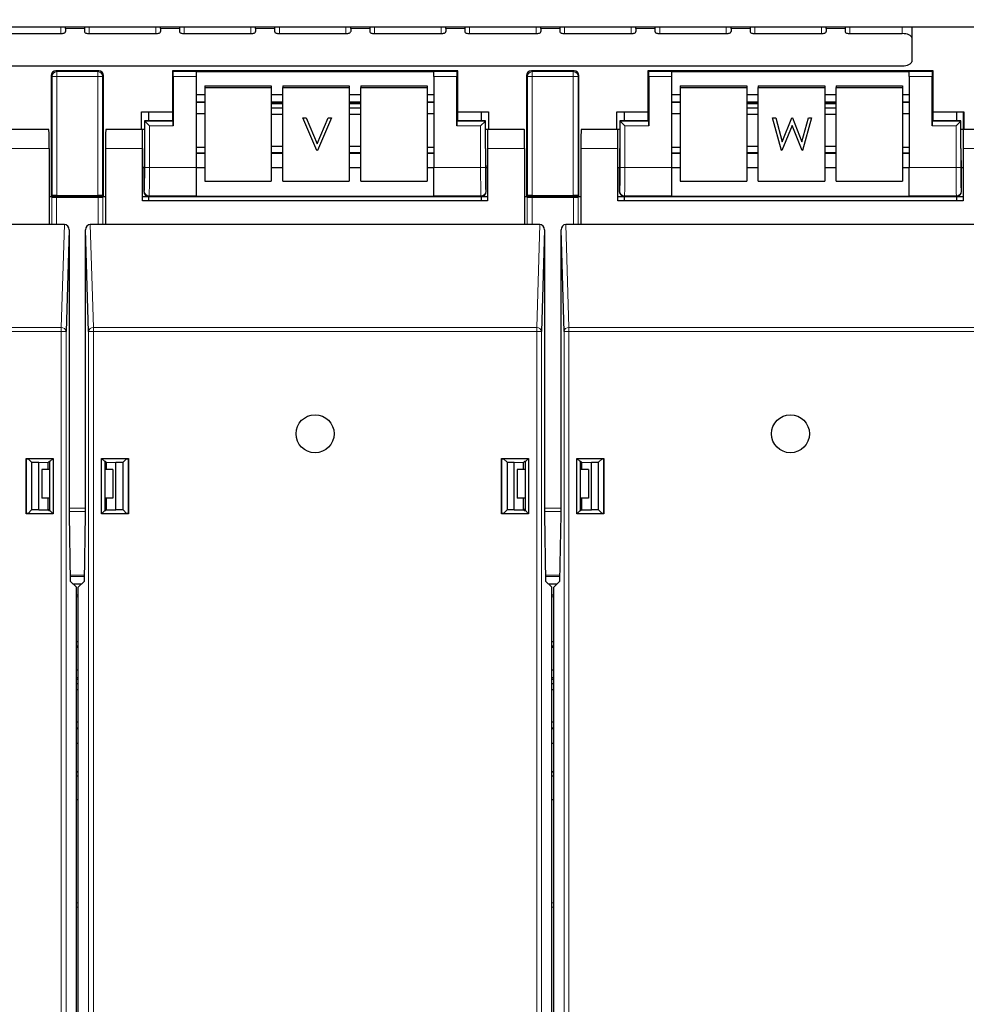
# Model space of a CAD drawing. Header units: millimetres. Extents: x 5 to 418, y 2 to 292.
# Tile 8 of 70: x 106 to 122, y 111 to 128. Entities that reach past the tile are written whole.
import ezdxf

# ---------------------------------------------------------------- set-up
doc = ezdxf.new("R2010")
doc.units = ezdxf.units.MM
doc.layers.add('SLD-0', color=7, linetype='Continuous')
doc.styles.add('SLDTEXTSTYLE1', font='TXT', dxfattribs={"width": 0.605})
doc.dimstyles.new('SLDDIMSTYLE1', dxfattribs={"dimtxt": 3.5, "dimasz": 3.302, "dimexe": 0, "dimexo": 0.0625, "dimgap": 0.875, "dimtad": 1, "dimdec": 1, "dimlfac": 6, "dimrnd": 1e-09, "dimzin": 12, "dimdsep": 46, "dimtxsty": 'SLDTEXTSTYLE1', "dimsah": 1, "dimcen": 0.09, "dimadec": 0, "dimazin": 3, "dimtfac": 1, "dimtofl": 0, "dimtmove": 0, "dimatfit": 3, "dimfxl": 1, "dimfrac": 2, "dimtolj": 1, "dimtzin": 12, "dimarcsym": 0})

# ---------------------------------------------------------------- blocks, each defined once
blk = doc.blocks.new('_D_1')
at = {"layer": 'SLD-0', "color": 7}
for p, q in [((130.495, 247.673), (149.439, 247.673)), ((148.439, 93.785), (148.439, 247.673)), ((116.637, 93.785), (149.439, 93.785))]:
    blk.add_line(p, q, dxfattribs=at)
for centre, start, end in [((145.753, 171.373), 63.4349, 116.5651), ((145.753, 170.085), 243.4349, 296.5651)]:
    blk.add_arc(centre, 6.006, start, end, dxfattribs=at)
for points in [[(148.439, 247.673), (147.931, 244.371), (148.947, 244.371)], [(148.439, 93.785), (148.947, 97.087), (147.931, 97.087)]]:
    blk.add_solid(points, dxfattribs=at)
at = {"layer": 'SLD-0', "color": 7, "insert": (143.927, 164.713), "char_height": 3.5, "attachment_point": 1, "rotation": 90, "style": 'SLDTEXTSTYLE1'}
blk.add_mtext('923,3', dxfattribs=at)

msp = doc.modelspace()

# ---------------------------------------------------------------- linework, layer by layer
at = {"color": 7, "linetype": 'Continuous', "lineweight": 25}
for p, q in [((71.2471, 128.1642), (125.0805, 128.1642)), ((105.0805, 128.0454), (106.2471, 128.0454)), ((106.3305, 128.133), (106.3305, 128.1642)), ((106.3305, 128.133), (106.3305, 128.0807)), ((106.6638, 128.1642), (106.6638, 128.133)), ((106.6638, 128.133), (106.6638, 128.0807)), ((106.7471, 128.0454), (107.9138, 128.0454)), ((107.9971, 128.133), (107.9971, 128.1642)), ((107.9971, 128.133), (107.9971, 128.0807)), ((108.3305, 128.1642), (108.3305, 128.133)), ((108.3305, 128.133), (108.3305, 128.0807)), ((108.4138, 128.0454), (109.5805, 128.0454)), ((109.6638, 128.133), (109.6638, 128.1642)), ((109.6638, 128.133), (109.6638, 128.0807)), ((109.9971, 128.1642), (109.9971, 128.133)), ((109.9971, 128.133), (109.9971, 128.0807)), ((110.0805, 128.0454), (111.2471, 128.0454)), ((111.3305, 128.133), (111.3305, 128.1642)), ((111.3305, 128.133), (111.3305, 128.0807)), ((111.6638, 128.1642), (111.6638, 128.133)), ((111.6638, 128.133), (111.6638, 128.0807)), ((111.7471, 128.0454), (112.9138, 128.0454)), ((112.9971, 128.133), (112.9971, 128.1642)), ((112.9971, 128.133), (112.9971, 128.0807)), ((113.3305, 128.1642), (113.3305, 128.133)), ((113.3305, 128.133), (113.3305, 128.0807)), ((113.4138, 128.0454), (114.5805, 128.0454)), ((114.6638, 128.133), (114.6638, 128.1642)), ((114.6638, 128.133), (114.6638, 128.0807)), ((114.9971, 128.1642), (114.9971, 128.133)), ((114.9971, 128.133), (114.9971, 128.0807)), ((115.0805, 128.0454), (116.2471, 128.0454)), ((116.3305, 128.133), (116.3305, 128.1642)), ((116.3305, 128.133), (116.3305, 128.0807)), ((116.6638, 128.1642), (116.6638, 128.133)), ((116.6638, 128.133), (116.6638, 128.0807)), ((116.7471, 128.0454), (117.9138, 128.0454)), ((117.9971, 128.133), (117.9971, 128.1642)), ((117.9971, 128.133), (117.9971, 128.0807)), ((118.3305, 128.1642), (118.3305, 128.133)), ((118.3305, 128.133), (118.3305, 128.0807)), ((118.4138, 128.0454), (119.5805, 128.0454)), ((119.6638, 128.133), (119.6638, 128.1642)), ((119.6638, 128.133), (119.6638, 128.0807)), ((119.9971, 128.1642), (119.9971, 128.133)), ((119.9971, 128.133), (119.9971, 128.0807)), ((120.0805, 128.0454), (120.9971, 128.0454)), ((121.1638, 128.1642), (121.1638, 127.975)), ((121.1638, 127.975), (121.1638, 127.5524)), ((75.3305, 127.4819), (120.9971, 127.4819)), ((106.9138, 127.3931), (106.1638, 127.3931)), ((108.2055, 127.3931), (108.2055, 126.6771)), ((108.22, 127.3786), (108.2055, 127.3931)), ((113.2055, 127.3931), (108.2055, 127.3931)), ((108.6221, 127.38), (112.7888, 127.38)), ((108.6221, 127.38), (108.6221, 127.3786)), ((108.6221, 127.3786), (108.6221, 127.2952)), ((112.7888, 127.38), (112.7888, 127.3786)), ((112.7888, 127.2952), (112.7888, 127.3786)), ((113.1909, 127.3786), (113.2055, 127.3931)), ((113.2055, 126.6771), (113.2055, 127.3931)), ((115.2471, 127.3931), (114.4971, 127.3931)), ((116.5388, 127.3931), (116.5388, 126.6771)), ((116.5534, 127.3786), (116.5388, 127.3931)), ((121.5388, 127.3931), (116.5388, 127.3931)), ((116.9555, 127.38), (121.1221, 127.38)), ((116.9555, 127.38), (116.9555, 127.3786)), ((116.9555, 127.3786), (116.9555, 127.2952)), ((121.1221, 127.38), (121.1221, 127.3786)), ((121.1221, 127.2952), (121.1221, 127.3786)), ((121.5242, 127.3786), (121.5388, 127.3931)), ((121.5388, 126.6771), (121.5388, 127.3931)), ((106.0805, 127.3098), (106.0805, 125.1931)), ((106.9971, 125.1931), (106.9971, 127.3098)), ((108.2215, 127.2952), (108.2215, 126.4286)), ((108.6221, 127.2952), (108.6221, 125.7005)), ((112.7888, 127.2952), (112.7888, 125.7005)), ((113.1895, 126.4286), (113.1895, 127.2952)), ((114.4138, 127.3098), (114.4138, 125.1931)), ((115.3305, 125.1931), (115.3305, 127.3098)), ((116.5548, 127.2952), (116.5548, 126.4286)), ((116.9555, 127.2952), (116.9555, 125.7005)), ((121.1221, 127.2952), (121.1221, 125.7005)), ((121.5228, 126.4286), (121.5228, 127.2952)), ((108.6221, 126.98), (108.7721, 126.98)), ((108.7721, 127.1282), (108.7721, 127.0993)), ((108.7721, 127.1282), (109.9388, 127.1282)), ((108.7721, 127.0993), (109.9388, 127.0993)), ((108.7721, 127.0993), (108.7721, 125.4579)), ((109.9388, 127.1282), (109.9388, 127.0993)), ((109.9388, 127.0993), (109.9388, 125.4579)), ((109.9388, 126.98), (110.1388, 126.98)), ((110.1388, 127.1282), (111.3055, 127.1282)), ((110.1388, 127.1282), (110.1388, 127.0993)), ((110.1388, 127.0993), (111.3055, 127.0993)), ((110.1388, 125.4579), (110.1388, 127.0993)), ((111.3055, 127.1282), (111.3055, 127.0993)), ((111.3055, 127.0993), (111.3055, 125.4579)), ((111.3055, 126.98), (111.5055, 126.98)), ((111.5055, 127.1282), (112.6721, 127.1282)), ((111.5055, 127.1282), (111.5055, 127.0993)), ((111.5055, 127.0993), (112.6721, 127.0993)), ((111.5055, 125.4579), (111.5055, 127.0993)), ((112.6721, 127.1282), (112.6721, 127.0993)), ((112.6721, 127.0993), (112.6721, 125.4579)), ((112.6721, 126.98), (112.7888, 126.98)), ((116.9555, 126.98), (117.1055, 126.98)), ((117.1055, 127.1282), (117.1055, 127.0993)), ((117.1055, 127.1282), (118.2721, 127.1282)), ((117.1055, 127.0993), (118.2721, 127.0993)), ((117.1055, 127.0993), (117.1055, 125.4579)), ((118.2721, 127.1282), (118.2721, 127.0993)), ((118.2721, 127.0993), (118.2721, 125.4579)), ((118.2721, 126.98), (118.4721, 126.98)), ((118.4721, 127.1282), (119.6388, 127.1282)), ((118.4721, 127.1282), (118.4721, 127.0993)), ((118.4721, 127.0993), (119.6388, 127.0993)), ((118.4721, 125.4579), (118.4721, 127.0993)), ((119.6388, 127.1282), (119.6388, 127.0993)), ((119.6388, 127.0993), (119.6388, 125.4579)), ((119.6388, 126.98), (119.8388, 126.98)), ((119.8388, 127.1282), (121.0055, 127.1282)), ((119.8388, 127.1282), (119.8388, 127.0993)), ((119.8388, 127.0993), (121.0055, 127.0993)), ((119.8388, 125.4579), (119.8388, 127.0993)), ((121.0055, 127.1282), (121.0055, 127.0993)), ((121.0055, 127.0993), (121.0055, 125.4579)), ((121.0055, 126.98), (121.1221, 126.98)), ((108.6221, 126.8464), (108.7721, 126.8464)), ((109.9388, 126.8464), (110.1388, 126.8464)), ((110.1388, 126.8134), (109.9388, 126.8134)), ((111.3055, 126.8464), (111.5055, 126.8464)), ((111.5055, 126.8134), (111.3055, 126.8134)), ((112.6721, 126.8464), (112.7888, 126.8464)), ((116.9555, 126.8464), (117.1055, 126.8464)), ((118.2721, 126.8464), (118.4721, 126.8464)), ((118.4721, 126.8134), (118.2721, 126.8134)), ((119.6388, 126.8464), (119.8388, 126.8464)), ((119.8388, 126.8134), (119.6388, 126.8134)), ((121.0055, 126.8464), (121.1221, 126.8464)), ((107.6638, 126.6771), (108.2055, 126.6771)), ((107.6638, 126.3672), (107.6638, 126.6771)), ((107.7888, 126.6771), (107.7888, 126.5145)), ((108.2055, 126.6771), (108.2055, 126.5265)), ((108.6221, 126.6478), (108.7721, 126.6478)), ((110.1388, 126.7374), (109.9388, 126.7374)), ((109.9388, 126.6349), (110.1388, 126.6349)), ((111.5055, 126.7374), (111.3055, 126.7374)), ((111.3055, 126.6349), (111.5055, 126.6349)), ((112.6721, 126.6478), (112.7888, 126.6478)), ((113.2055, 126.5265), (113.2055, 126.6771)), ((113.2055, 126.6771), (113.7471, 126.6771)), ((113.6221, 126.5145), (113.6221, 126.6771)), ((113.7471, 126.6771), (113.7471, 126.3672)), ((115.9971, 126.6771), (116.5388, 126.6771)), ((115.9971, 126.3672), (115.9971, 126.6771)), ((116.1221, 126.6771), (116.1221, 126.5145)), ((116.5388, 126.6771), (116.5388, 126.5265)), ((116.9555, 126.6478), (117.1055, 126.6478)), ((118.4721, 126.7374), (118.2721, 126.7374)), ((118.2721, 126.6349), (118.4721, 126.6349)), ((119.8388, 126.7374), (119.6388, 126.7374)), ((119.6388, 126.6349), (119.8388, 126.6349)), ((121.0055, 126.6478), (121.1221, 126.6478)), ((121.5388, 126.5265), (121.5388, 126.6771)), ((121.5388, 126.6771), (122.0805, 126.6771)), ((121.9555, 126.5145), (121.9555, 126.6771)), ((122.0691, 126.3672), (122.0691, 126.6771)), ((122.0805, 126.6771), (122.0805, 126.3672)), ((107.7174, 126.5145), (107.7174, 126.0339)), ((107.72, 126.5119), (107.7174, 126.5145)), ((108.2055, 126.5145), (107.7174, 126.5145)), ((107.8033, 126.4286), (107.72, 126.5119)), ((108.22, 126.5119), (108.2055, 126.5265)), ((108.2055, 126.5265), (108.2055, 126.5145)), ((110.4919, 126.5691), (110.548, 126.5691)), ((110.4919, 126.5688), (110.4919, 126.5691)), ((110.4919, 126.5688), (110.548, 126.5688)), ((110.7387, 125.9944), (110.4919, 126.5688)), ((110.548, 126.5691), (110.7425, 126.1164)), ((110.548, 126.5688), (110.548, 126.5691)), ((110.548, 126.5688), (110.7425, 126.1161)), ((110.7425, 126.1164), (110.9369, 126.5691)), ((110.7425, 126.1161), (110.9369, 126.5688)), ((110.993, 126.5688), (110.7462, 125.9944)), ((110.9369, 126.5691), (110.993, 126.5691)), ((110.9369, 126.5688), (110.9369, 126.5691)), ((110.9369, 126.5688), (110.993, 126.5688)), ((110.993, 126.5688), (110.993, 126.5691)), ((113.1909, 126.5119), (113.2055, 126.5265)), ((113.2055, 126.5145), (113.2055, 126.5265)), ((113.6935, 126.5145), (113.2055, 126.5145)), ((113.6909, 126.5119), (113.6076, 126.4286)), ((113.6909, 126.5119), (113.6935, 126.5145)), ((113.6935, 126.0339), (113.6935, 126.5145)), ((116.0507, 126.5145), (116.0507, 126.0339)), ((116.0534, 126.5119), (116.0507, 126.5145)), ((116.5388, 126.5145), (116.0507, 126.5145)), ((116.1367, 126.4286), (116.0534, 126.5119)), ((116.5534, 126.5119), (116.5388, 126.5265)), ((116.5388, 126.5265), (116.5388, 126.5145)), ((118.7263, 126.5691), (118.7804, 126.5691)), ((118.7263, 126.5688), (118.7263, 126.5691)), ((118.7263, 126.5688), (118.7804, 126.5688)), ((118.8814, 125.9944), (118.7263, 126.5688)), ((118.7804, 126.5691), (118.8945, 126.1478)), ((118.7804, 126.5688), (118.7804, 126.5691)), ((118.7804, 126.5688), (118.8945, 126.1475)), ((118.8945, 126.1478), (119.0643, 126.5691)), ((118.8945, 126.1475), (119.0643, 126.5688)), ((119.0643, 126.5691), (119.0719, 126.5691)), ((119.0643, 126.5688), (119.0643, 126.5691)), ((119.0643, 126.5688), (119.0719, 126.5688)), ((119.0719, 126.5691), (119.2385, 126.1507)), ((119.0719, 126.5688), (119.0719, 126.5691)), ((119.0719, 126.5688), (119.2385, 126.1504)), ((119.2385, 126.1507), (119.3533, 126.5691)), ((119.2385, 126.1504), (119.3533, 126.5688)), ((119.4068, 126.5688), (119.2495, 125.9944)), ((119.3533, 126.5691), (119.4068, 126.5691)), ((119.3533, 126.5688), (119.3533, 126.5691)), ((119.3533, 126.5688), (119.4068, 126.5688)), ((119.4068, 126.5688), (119.4068, 126.5691)), ((121.5242, 126.5119), (121.5388, 126.5265)), ((121.5388, 126.5145), (121.5388, 126.5265)), ((122.0269, 126.5145), (121.5388, 126.5145)), ((122.0242, 126.5119), (121.9409, 126.4286)), ((122.0242, 126.5119), (122.0269, 126.5145)), ((122.0269, 126.0339), (122.0269, 126.5145)), ((106.0396, 126.3672), (105.3971, 126.3672)), ((107.6805, 126.3672), (107.038, 126.3672)), ((107.7174, 126.3672), (107.6805, 126.3672)), ((107.6805, 126.0339), (107.6805, 126.3672)), ((113.7305, 126.3672), (113.6935, 126.3672)), ((113.7305, 126.3672), (113.7305, 126.0339)), ((114.3729, 126.3672), (113.7305, 126.3672)), ((116.0138, 126.3672), (115.3713, 126.3672)), ((116.0507, 126.3672), (116.0138, 126.3672)), ((116.0138, 126.0339), (116.0138, 126.3672)), ((119.0665, 126.4337), (118.8889, 125.9944)), ((119.242, 125.9944), (119.0665, 126.4337)), ((122.0638, 126.3672), (122.0269, 126.3672)), ((122.0638, 126.3672), (122.0638, 126.0339)), ((122.7062, 126.3672), (122.0638, 126.3672)), ((110.7425, 126.1161), (110.7425, 126.1164)), ((118.8945, 126.1475), (118.8945, 126.1478)), ((119.2385, 126.1504), (119.2385, 126.1507)), ((106.0454, 126.0339), (106.0454, 124.7006)), ((107.0322, 126.0339), (107.0322, 124.7006)), ((107.6805, 125.1172), (107.6805, 126.0339)), ((108.7721, 126.0495), (108.6221, 126.0495)), ((108.7721, 125.9529), (108.6221, 125.9529)), ((110.1388, 126.067), (109.9388, 126.067)), ((109.9388, 125.9645), (110.1388, 125.9645)), ((110.1388, 125.9529), (109.9388, 125.9529)), ((110.7462, 125.9944), (110.7387, 125.9944)), ((111.5055, 126.067), (111.3055, 126.067)), ((111.3055, 125.9645), (111.5055, 125.9645)), ((111.5055, 125.9529), (111.3055, 125.9529)), ((112.7888, 126.0495), (112.6721, 126.0495)), ((112.7888, 125.9529), (112.6721, 125.9529)), ((113.7305, 126.0339), (113.7305, 125.1172)), ((114.3787, 126.0339), (114.3787, 124.7006)), ((115.3655, 126.0339), (115.3655, 124.7006)), ((116.0138, 125.1172), (116.0138, 126.0339)), ((117.1055, 126.0495), (116.9555, 126.0495)), ((117.1055, 125.9529), (116.9555, 125.9529)), ((118.4721, 126.067), (118.2721, 126.067)), ((118.2721, 125.9645), (118.4721, 125.9645)), ((118.4721, 125.9529), (118.2721, 125.9529)), ((118.8889, 125.9944), (118.8814, 125.9944)), ((119.2495, 125.9944), (119.242, 125.9944)), ((119.8388, 126.067), (119.6388, 126.067)), ((119.6388, 125.9645), (119.8388, 125.9645)), ((119.8388, 125.9529), (119.6388, 125.9529)), ((121.1221, 126.0495), (121.0055, 126.0495)), ((121.1221, 125.9529), (121.0055, 125.9529)), ((122.0638, 126.0339), (122.0638, 125.1172)), ((107.6805, 125.7006), (107.7116, 125.7006)), ((107.7055, 125.7006), (107.6805, 125.7006)), ((107.7055, 125.7006), (107.7055, 125.2764)), ((108.6221, 125.7005), (108.6221, 125.2006)), ((108.6221, 125.6976), (108.7721, 125.6976)), ((109.9388, 125.6976), (110.1388, 125.6976)), ((111.3055, 125.6976), (111.5055, 125.6976)), ((112.6721, 125.6976), (112.7888, 125.6976)), ((112.7888, 125.2006), (112.7888, 125.7005)), ((113.6993, 125.7006), (113.7305, 125.7006)), ((113.7055, 125.2764), (113.7055, 125.7006)), ((113.7305, 125.7006), (113.7055, 125.7006)), ((116.0138, 125.7006), (116.0449, 125.7006)), ((116.0388, 125.7006), (116.0388, 125.2764)), ((116.9555, 125.7005), (116.9555, 125.2006)), ((116.9555, 125.6976), (117.1055, 125.6976)), ((118.2721, 125.6976), (118.4721, 125.6976)), ((119.6388, 125.6976), (119.8388, 125.6976)), ((121.0055, 125.6976), (121.1221, 125.6976)), ((121.1221, 125.2006), (121.1221, 125.7005)), ((122.0327, 125.7006), (122.0638, 125.7006)), ((122.0388, 125.2764), (122.0388, 125.7006)), ((108.7721, 125.4579), (109.9388, 125.4579)), ((110.1388, 125.4579), (111.3055, 125.4579)), ((111.5055, 125.4579), (112.6721, 125.4579)), ((117.1055, 125.4579), (118.2721, 125.4579)), ((118.4721, 125.4579), (119.6388, 125.4579)), ((119.8388, 125.4579), (121.0055, 125.4579)), ((106.0454, 125.1931), (106.0805, 125.1931)), ((106.0926, 125.1786), (106.0781, 125.1931)), ((106.095, 125.2077), (106.0805, 125.1931)), ((106.0805, 125.1931), (106.9971, 125.1931)), ((106.176, 125.1771), (106.9016, 125.1771)), ((106.1783, 125.2091), (106.8992, 125.2091)), ((106.9826, 125.2077), (106.9971, 125.1931)), ((106.9995, 125.1931), (106.9849, 125.1786)), ((106.9971, 125.1931), (107.0322, 125.1931)), ((107.6805, 125.1931), (107.7888, 125.1931)), ((113.7305, 125.1172), (107.6805, 125.1172)), ((107.7888, 125.1931), (107.7888, 125.1172)), ((107.7888, 125.1931), (113.6221, 125.1931)), ((108.6221, 125.2006), (108.6221, 125.1995)), ((108.6221, 125.1995), (112.7888, 125.1995)), ((112.7888, 125.2006), (112.7888, 125.1995)), ((113.6221, 125.1172), (113.6221, 125.1931)), ((113.6221, 125.1931), (113.7305, 125.1931)), ((114.3787, 125.1931), (114.4138, 125.1931)), ((114.426, 125.1786), (114.4114, 125.1931)), ((114.4284, 125.2077), (114.4138, 125.1931)), ((114.4138, 125.1931), (115.3305, 125.1931)), ((114.5093, 125.1771), (115.235, 125.1771)), ((114.5117, 125.2091), (115.2326, 125.2091)), ((115.3159, 125.2077), (115.3305, 125.1931)), ((115.3328, 125.1931), (115.3183, 125.1786)), ((115.3305, 125.1931), (115.3655, 125.1931)), ((116.0138, 125.1931), (116.1221, 125.1931)), ((122.0638, 125.1172), (116.0138, 125.1172)), ((116.1221, 125.1931), (116.1221, 125.1172)), ((116.1221, 125.1931), (121.9555, 125.1931)), ((116.9555, 125.2006), (116.9555, 125.1995)), ((116.9555, 125.1995), (121.1221, 125.1995)), ((121.1221, 125.2006), (121.1221, 125.1995)), ((121.9555, 125.1172), (121.9555, 125.1931)), ((121.9555, 125.1931), (122.0638, 125.1931)), ((106.0454, 124.7006), (98.6988, 124.7006)), ((106.3115, 124.7006), (106.0454, 124.7006)), ((106.3941, 124.6052), (106.3403, 122.8242)), ((106.3941, 124.6052), (106.3941, 119.6172)), ((106.7373, 122.8242), (106.6835, 124.6052)), ((106.6835, 119.6172), (106.6835, 124.6052)), ((107.0322, 124.7006), (106.7661, 124.7006)), ((114.3787, 124.7006), (107.0322, 124.7006)), ((114.6448, 124.7006), (114.3787, 124.7006)), ((114.7275, 124.6052), (114.6736, 122.8242)), ((114.7275, 124.6052), (114.7275, 119.6172)), ((115.0706, 122.8242), (115.0168, 124.6052)), ((115.0168, 119.6172), (115.0168, 124.6052)), ((115.3655, 124.7006), (115.0994, 124.7006)), ((122.7121, 124.7006), (115.3655, 124.7006)), ((105.6431, 120.6028), (106.1143, 120.6028)), ((105.6431, 119.6316), (105.6431, 120.6028)), ((105.6431, 120.6028), (105.6489, 120.597)), ((105.6489, 119.6374), (105.6489, 120.597)), ((105.6489, 120.597), (105.6744, 120.597)), ((105.7375, 120.5339), (105.6744, 120.597)), ((106.1143, 120.6028), (106.0591, 120.5476)), ((106.1143, 120.6028), (106.1143, 119.6316)), ((106.9632, 119.6316), (106.9632, 120.6028)), ((106.9632, 120.6028), (107.4345, 120.6028)), ((106.9632, 120.6028), (107.0185, 120.5476)), ((107.4032, 120.597), (107.3401, 120.5339)), ((107.4032, 120.597), (107.4286, 120.597)), ((107.4345, 120.6028), (107.4286, 120.597)), ((107.4286, 120.597), (107.4286, 119.6374)), ((107.4345, 120.6028), (107.4345, 119.6316)), ((113.9764, 120.6028), (114.4477, 120.6028)), ((113.9764, 119.6316), (113.9764, 120.6028)), ((113.9764, 120.6028), (113.9823, 120.597)), ((113.9823, 120.597), (114.0077, 120.597)), ((113.9823, 119.6374), (113.9823, 120.597)), ((114.0709, 120.5339), (114.0077, 120.597)), ((114.4477, 120.6028), (114.3924, 120.5476)), ((114.4477, 120.6028), (114.4477, 119.6316)), ((115.2966, 119.6316), (115.2966, 120.6028)), ((115.2966, 120.6028), (115.7678, 120.6028)), ((115.2966, 120.6028), (115.3518, 120.5476)), ((115.7365, 120.597), (115.6734, 120.5339)), ((115.7365, 120.597), (115.762, 120.597)), ((115.7678, 120.6028), (115.762, 120.597)), ((115.762, 120.597), (115.762, 119.6374)), ((115.7678, 120.6028), (115.7678, 119.6316)), ((105.7375, 120.5339), (105.8621, 120.5339)), ((105.7375, 120.5339), (105.7375, 119.7006)), ((105.8621, 120.5339), (106.0288, 120.531)), ((105.8621, 119.7006), (105.8621, 120.5339)), ((106.0454, 120.5476), (106.0288, 120.531)), ((106.0288, 120.4059), (106.0288, 120.531)), ((106.0591, 120.5476), (106.0454, 120.5476)), ((106.0591, 119.6869), (106.0591, 120.5476)), ((107.0322, 120.5476), (107.0185, 120.5476)), ((107.0185, 120.5476), (107.0185, 119.6869)), ((107.0322, 120.5476), (107.0488, 120.531)), ((107.0488, 120.531), (107.2154, 120.5339)), ((107.0488, 120.4059), (107.0488, 120.531)), ((107.2154, 120.5339), (107.3401, 120.5339)), ((107.2154, 119.7006), (107.2154, 120.5339)), ((107.3401, 119.7006), (107.3401, 120.5339)), ((114.0709, 120.5339), (114.1955, 120.5339)), ((114.0709, 120.5339), (114.0709, 119.7006)), ((114.1955, 120.5339), (114.3621, 120.531)), ((114.1955, 119.7006), (114.1955, 120.5339)), ((114.3787, 120.5476), (114.3621, 120.531)), ((114.3621, 120.4059), (114.3621, 120.531)), ((114.3924, 120.5476), (114.3787, 120.5476)), ((114.3924, 119.6869), (114.3924, 120.5476)), ((115.3518, 120.5476), (115.3518, 119.6869)), ((115.3655, 120.5476), (115.3518, 120.5476)), ((115.3655, 120.5476), (115.3821, 120.531)), ((115.3821, 120.531), (115.5488, 120.5339)), ((115.3821, 120.4059), (115.3821, 120.531)), ((115.5488, 120.5339), (115.6734, 120.5339)), ((115.5488, 119.7006), (115.5488, 120.5339)), ((115.6734, 119.7006), (115.6734, 120.5339)), ((105.9138, 120.4059), (105.9138, 119.9059)), ((106.0591, 120.4059), (105.9138, 120.4059)), ((107.1638, 120.4059), (107.0185, 120.4059)), ((107.1638, 120.4059), (107.1638, 119.9059)), ((114.2471, 120.4059), (114.2471, 119.9059)), ((114.3924, 120.4059), (114.2471, 120.4059)), ((115.4971, 120.4059), (115.3518, 120.4059)), ((115.4971, 120.4059), (115.4971, 119.9059)), ((106.0591, 119.9059), (105.9138, 119.9059)), ((106.0288, 119.7035), (106.0288, 119.9059)), ((107.1638, 119.9059), (107.0185, 119.9059)), ((107.0488, 119.7035), (107.0488, 119.9059)), ((114.3924, 119.9059), (114.2471, 119.9059)), ((114.3621, 119.7035), (114.3621, 119.9059)), ((115.4971, 119.9059), (115.3518, 119.9059)), ((115.3821, 119.7035), (115.3821, 119.9059)), ((105.6431, 119.6316), (105.6489, 119.6374)), ((106.1143, 119.6316), (105.6431, 119.6316)), ((105.6744, 119.6374), (105.6489, 119.6374)), ((105.6744, 119.6374), (105.7375, 119.7006)), ((105.8621, 119.7006), (105.7375, 119.7006)), ((105.8621, 119.7006), (106.0288, 119.7035)), ((106.0288, 119.7035), (106.0454, 119.6869)), ((106.0388, 119.7006), (106.0317, 119.7006)), ((106.0591, 119.7208), (106.0388, 119.7006)), ((106.0388, 119.7006), (106.0388, 119.6935)), ((106.0454, 119.6869), (106.0591, 119.6869)), ((106.1143, 119.6316), (106.0591, 119.6869)), ((106.3941, 119.6172), (106.4144, 118.4535)), ((106.6631, 118.4535), (106.6835, 119.6172)), ((106.9632, 119.6316), (107.0185, 119.6869)), ((107.4345, 119.6316), (106.9632, 119.6316)), ((107.0388, 119.7006), (107.0185, 119.7208)), ((107.0185, 119.6869), (107.0322, 119.6869)), ((107.0488, 119.7035), (107.0322, 119.6869)), ((107.0388, 119.7006), (107.0388, 119.6935)), ((107.0459, 119.7006), (107.0388, 119.7006)), ((107.0488, 119.7035), (107.2154, 119.7006)), ((107.3401, 119.7006), (107.2154, 119.7006)), ((107.3401, 119.7006), (107.4032, 119.6374)), ((107.4286, 119.6374), (107.4032, 119.6374)), ((107.4345, 119.6316), (107.4286, 119.6374)), ((113.9764, 119.6316), (113.9823, 119.6374)), ((114.4477, 119.6316), (113.9764, 119.6316)), ((114.0077, 119.6374), (113.9823, 119.6374)), ((114.0077, 119.6374), (114.0709, 119.7006)), ((114.1955, 119.7006), (114.0709, 119.7006)), ((114.1955, 119.7006), (114.3621, 119.7035)), ((114.3621, 119.7035), (114.3787, 119.6869)), ((114.3721, 119.7006), (114.365, 119.7006)), ((114.3924, 119.7208), (114.3721, 119.7006)), ((114.3721, 119.7006), (114.3721, 119.6935)), ((114.3787, 119.6869), (114.3924, 119.6869)), ((114.4477, 119.6316), (114.3924, 119.6869)), ((114.7275, 119.6172), (114.7478, 118.4535)), ((114.9965, 118.4535), (115.0168, 119.6172)), ((115.2966, 119.6316), (115.3518, 119.6869)), ((115.7678, 119.6316), (115.2966, 119.6316)), ((115.3721, 119.7006), (115.3518, 119.7208)), ((115.3518, 119.6869), (115.3655, 119.6869)), ((115.3821, 119.7035), (115.3655, 119.6869)), ((115.3721, 119.7006), (115.3721, 119.6935)), ((115.3792, 119.7006), (115.3721, 119.7006)), ((115.3821, 119.7035), (115.5488, 119.7006)), ((115.6734, 119.7006), (115.5488, 119.7006)), ((115.6734, 119.7006), (115.7365, 119.6374)), ((115.762, 119.6374), (115.7365, 119.6374)), ((115.7678, 119.6316), (115.762, 119.6374)), ((106.5221, 118.3458), (106.4144, 118.4535)), ((106.462, 118.4059), (106.6156, 118.4059)), ((106.5555, 118.3458), (106.6631, 118.4535)), ((114.8555, 118.3458), (114.7478, 118.4535)), ((114.7954, 118.4059), (114.9489, 118.4059)), ((114.8888, 118.3458), (114.9965, 118.4535)), ((106.5221, 104.7839), (106.5221, 118.3458)), ((106.5555, 118.2059), (106.5221, 118.2059)), ((106.5555, 104.7839), (106.5555, 118.3458)), ((114.8555, 104.7839), (114.8555, 118.3458)), ((114.8888, 118.2059), (114.8555, 118.2059)), ((114.8888, 104.7839), (114.8888, 118.3458)), ((106.5221, 117.3933), (106.5555, 117.3933)), ((114.8555, 117.3933), (114.8888, 117.3933)), ((106.5555, 117.3098), (106.5221, 117.3098)), ((106.5221, 117.2967), (106.5555, 117.2967)), ((114.8888, 117.3098), (114.8555, 117.3098)), ((114.8555, 117.2967), (114.8888, 117.2967)), ((106.5221, 116.8967), (106.5555, 116.8967)), ((114.8555, 116.8967), (114.8888, 116.8967)), ((106.5221, 116.763), (106.5555, 116.763)), ((106.5555, 116.7301), (106.5221, 116.7301)), ((106.5555, 116.6541), (106.5221, 116.6541)), ((114.8555, 116.763), (114.8888, 116.763)), ((114.8888, 116.7301), (114.8555, 116.7301)), ((114.8888, 116.6541), (114.8555, 116.6541)), ((106.5221, 116.5516), (106.5555, 116.5516)), ((114.8555, 116.5516), (114.8888, 116.5516)), ((106.5555, 115.9837), (106.5221, 115.9837)), ((114.8888, 115.9837), (114.8555, 115.9837)), ((106.5221, 115.8812), (106.5555, 115.8812)), ((106.5555, 115.8695), (106.5221, 115.8695)), ((114.8555, 115.8812), (114.8888, 115.8812)), ((114.8888, 115.8695), (114.8555, 115.8695)), ((106.5221, 115.6143), (106.5555, 115.6143)), ((114.8555, 115.6143), (114.8888, 115.6143)), ((106.5221, 115.1162), (106.5555, 115.1162)), ((106.5221, 115.1098), (106.5555, 115.1098)), ((114.8555, 115.1162), (114.8888, 115.1162)), ((114.8555, 115.1098), (114.8888, 115.1098)), ((106.5555, 115.0339), (106.5221, 115.0339)), ((114.8888, 115.0339), (114.8555, 115.0339)), ((106.5555, 114.6172), (106.5221, 114.6172)), ((114.8888, 114.6172), (114.8555, 114.6172))]:
    msp.add_line(p, q, dxfattribs=at)
at = {"color": 7, "linetype": 'Continuous', "lineweight": 18}
for p, q in [((106.2471, 128.1642), (106.2471, 128.0454)), ((106.3305, 128.133), (106.6638, 128.133)), ((106.7471, 128.1642), (106.7471, 128.0454)), ((107.9138, 128.1642), (107.9138, 128.0454)), ((107.9971, 128.133), (108.3305, 128.133)), ((108.4138, 128.1642), (108.4138, 128.0454)), ((109.5805, 128.1642), (109.5805, 128.0454)), ((109.6638, 128.133), (109.9971, 128.133)), ((110.0805, 128.1642), (110.0805, 128.0454)), ((111.2471, 128.1642), (111.2471, 128.0454)), ((111.3305, 128.133), (111.6638, 128.133)), ((111.7471, 128.1642), (111.7471, 128.0454)), ((112.9138, 128.1642), (112.9138, 128.0454)), ((112.9971, 128.133), (113.3305, 128.133)), ((113.4138, 128.1642), (113.4138, 128.0454)), ((114.5805, 128.1642), (114.5805, 128.0454)), ((114.6638, 128.133), (114.9971, 128.133)), ((115.0805, 128.1642), (115.0805, 128.0454)), ((116.2471, 128.1642), (116.2471, 128.0454)), ((116.3305, 128.133), (116.6638, 128.133)), ((116.7471, 128.1642), (116.7471, 128.0454)), ((117.9138, 128.1642), (117.9138, 128.0454)), ((117.9971, 128.133), (118.3305, 128.133)), ((118.4138, 128.1642), (118.4138, 128.0454)), ((119.5805, 128.1642), (119.5805, 128.0454)), ((119.6638, 128.133), (119.9971, 128.133)), ((120.0805, 128.1642), (120.0805, 128.0454)), ((120.9971, 128.0454), (120.9971, 128.1642)), ((106.1638, 127.3931), (106.1783, 127.3786)), ((106.1783, 127.2952), (106.1783, 127.3786)), ((106.1783, 127.3786), (106.8992, 127.3786)), ((106.8992, 127.3786), (106.9138, 127.3931)), ((106.8992, 127.2952), (106.8992, 127.3786)), ((108.22, 127.3786), (108.6221, 127.3786)), ((112.7888, 127.3786), (113.1909, 127.3786)), ((114.4971, 127.3931), (114.5117, 127.3786)), ((114.5117, 127.3786), (115.2326, 127.3786)), ((114.5117, 127.3786), (114.5117, 127.2952)), ((115.2326, 127.3786), (115.2471, 127.3931)), ((115.2326, 127.3786), (115.2326, 127.2952)), ((116.5534, 127.3786), (116.9555, 127.3786)), ((121.1221, 127.3786), (121.5242, 127.3786)), ((106.095, 127.2952), (106.0805, 127.3098)), ((106.095, 125.2077), (106.095, 127.2952)), ((106.095, 127.2952), (106.1783, 127.2952)), ((106.8992, 127.2952), (106.1783, 127.2952)), ((106.1783, 127.2952), (106.1783, 125.2091)), ((106.8992, 125.2091), (106.8992, 127.2952)), ((106.8992, 127.2952), (106.9826, 127.2952)), ((106.9971, 127.3098), (106.9826, 127.2952)), ((106.9826, 127.2952), (106.9826, 125.2077)), ((108.6221, 127.2952), (108.2215, 127.2952)), ((113.1895, 127.2952), (112.7888, 127.2952)), ((114.4284, 127.2952), (114.4138, 127.3098)), ((114.4284, 127.2952), (114.5117, 127.2952)), ((114.4284, 125.2077), (114.4284, 127.2952)), ((114.5117, 127.2952), (114.5117, 125.2091)), ((115.2326, 127.2952), (114.5117, 127.2952)), ((115.2326, 125.2091), (115.2326, 127.2952)), ((115.2326, 127.2952), (115.3159, 127.2952)), ((115.3305, 127.3098), (115.3159, 127.2952)), ((115.3159, 127.2952), (115.3159, 125.2077)), ((116.9555, 127.2952), (116.5548, 127.2952)), ((121.5228, 127.2952), (121.1221, 127.2952)), ((108.6221, 126.8484), (108.7721, 126.8484)), ((109.9388, 126.8484), (110.1388, 126.8484)), ((111.3055, 126.8484), (111.5055, 126.8484)), ((112.6721, 126.8484), (112.7888, 126.8484)), ((116.9555, 126.8484), (117.1055, 126.8484)), ((118.2721, 126.8484), (118.4721, 126.8484)), ((119.6388, 126.8484), (119.8388, 126.8484)), ((121.0055, 126.8484), (121.1221, 126.8484)), ((107.72, 126.5119), (108.22, 126.5119)), ((107.72, 125.7005), (107.72, 126.5119)), ((113.1909, 126.5119), (113.6909, 126.5119)), ((113.6909, 126.5119), (113.6909, 125.7005)), ((116.0534, 125.7005), (116.0534, 126.5119)), ((116.0534, 126.5119), (116.5534, 126.5119)), ((121.5242, 126.5119), (122.0242, 126.5119)), ((122.0242, 126.5119), (122.0242, 125.7005)), ((107.8033, 126.4286), (107.8033, 125.7005)), ((108.2215, 126.4286), (107.8033, 126.4286)), ((113.6076, 126.4286), (113.1895, 126.4286)), ((113.6076, 125.7005), (113.6076, 126.4286)), ((116.1367, 126.4286), (116.1367, 125.7005)), ((116.5548, 126.4286), (116.1367, 126.4286)), ((121.9409, 126.4286), (121.5228, 126.4286)), ((121.9409, 125.7005), (121.9409, 126.4286)), ((106.0454, 126.0339), (105.3971, 126.0339)), ((107.6805, 126.0339), (107.0322, 126.0339)), ((108.6221, 125.9451), (108.7721, 125.9451)), ((109.9388, 125.9451), (110.1388, 125.9451)), ((111.3055, 125.9451), (111.5055, 125.9451)), ((112.6721, 125.9451), (112.7888, 125.9451)), ((114.3787, 126.0339), (113.7305, 126.0339)), ((116.0138, 126.0339), (115.3655, 126.0339)), ((116.9555, 125.9451), (117.1055, 125.9451)), ((118.2721, 125.9451), (118.4721, 125.9451)), ((119.6388, 125.9451), (119.8388, 125.9451)), ((121.0055, 125.9451), (121.1221, 125.9451)), ((122.7121, 126.0339), (122.0638, 126.0339)), ((107.8033, 125.7005), (107.72, 125.7005)), ((107.8033, 125.7005), (108.6221, 125.7005)), ((112.7888, 125.7005), (113.6076, 125.7005)), ((113.6909, 125.7005), (113.6076, 125.7005)), ((116.1367, 125.7005), (116.0534, 125.7005)), ((116.1367, 125.7005), (116.9555, 125.7005)), ((121.1221, 125.7005), (121.9409, 125.7005)), ((122.0242, 125.7005), (121.9409, 125.7005)), ((107.7055, 125.2764), (107.7129, 125.2839)), ((113.698, 125.2839), (113.7055, 125.2764)), ((116.0388, 125.2764), (116.0462, 125.2839)), ((122.0314, 125.2839), (122.0388, 125.2764)), ((106.0926, 124.7006), (106.0926, 125.1786)), ((106.176, 125.1771), (106.176, 124.7006)), ((106.9016, 124.7006), (106.9016, 125.1771)), ((106.9849, 125.1786), (106.9849, 124.7006)), ((107.7962, 125.2006), (107.7888, 125.1931)), ((108.6221, 125.2006), (107.7962, 125.2006)), ((113.6147, 125.2006), (112.7888, 125.2006)), ((113.6221, 125.1931), (113.6147, 125.2006)), ((114.426, 124.7006), (114.426, 125.1786)), ((114.5093, 125.1771), (114.5093, 124.7006)), ((115.235, 124.7006), (115.235, 125.1771)), ((115.3183, 125.1786), (115.3183, 124.7006)), ((116.1295, 125.2006), (116.1221, 125.1931)), ((116.9555, 125.2006), (116.1295, 125.2006)), ((121.948, 125.2006), (121.1221, 125.2006)), ((121.9555, 125.1931), (121.948, 125.2006)), ((106.257, 122.8963), (106.3115, 124.7006)), ((106.7661, 124.7006), (106.8206, 122.8963)), ((114.5903, 122.8963), (114.6448, 124.7006)), ((115.0994, 124.7006), (115.154, 122.8963)), ((98.4873, 122.8963), (106.257, 122.8963)), ((106.257, 122.8242), (106.257, 122.8963)), ((106.8206, 122.8242), (106.8206, 122.8963)), ((106.8206, 122.8963), (114.5903, 122.8963)), ((114.5903, 122.8242), (114.5903, 122.8963)), ((115.154, 122.8242), (115.154, 122.8963)), ((115.154, 122.8963), (122.9236, 122.8963)), ((106.257, 122.8242), (98.4873, 122.8242)), ((106.257, 104.6021), (106.257, 122.8242)), ((106.257, 122.8242), (106.3403, 122.8242)), ((106.3403, 122.8242), (106.3403, 104.6021)), ((106.8206, 122.8242), (106.7373, 122.8242)), ((106.7373, 104.6021), (106.7373, 122.8242)), ((106.8206, 122.8242), (106.8206, 104.6021)), ((114.5903, 122.8242), (106.8206, 122.8242)), ((114.5903, 104.6021), (114.5903, 122.8242)), ((114.5903, 122.8242), (114.6736, 122.8242)), ((114.6736, 122.8242), (114.6736, 104.6021)), ((115.154, 122.8242), (115.0706, 122.8242)), ((115.0706, 104.6021), (115.0706, 122.8242)), ((115.154, 122.8242), (115.154, 104.6021)), ((122.9236, 122.8242), (115.154, 122.8242)), ((106.3941, 119.7322), (106.6835, 119.7322)), ((114.7275, 119.7322), (115.0168, 119.7322)), ((106.6835, 119.6733), (106.3941, 119.6733)), ((115.0168, 119.6733), (114.7275, 119.6733)), ((106.4127, 118.5548), (106.6649, 118.5548)), ((106.6645, 118.5304), (106.4131, 118.5304)), ((114.746, 118.5548), (114.9982, 118.5548)), ((114.9978, 118.5304), (114.7464, 118.5304)), ((106.5555, 118.1741), (106.5221, 118.1741)), ((114.8888, 118.1741), (114.8555, 118.1741)), ((106.5221, 116.7651), (106.5555, 116.7651)), ((114.8555, 116.7651), (114.8888, 116.7651)), ((106.5221, 115.8617), (106.5555, 115.8617)), ((114.8555, 115.8617), (114.8888, 115.8617)), ((106.5221, 112.813), (106.5555, 112.813)), ((106.5555, 112.7408), (106.5221, 112.7408)), ((114.8555, 112.813), (114.8888, 112.813)), ((114.8888, 112.7408), (114.8555, 112.7408))]:
    msp.add_line(p, q, dxfattribs=at)
at = {"color": 7, "linetype": 'Continuous', "lineweight": 25, "flags": 128}
for points in [[(106.2471, 128.0454), (106.2634, 128.0461), (106.279, 128.0481), (106.2934, 128.0514), (106.306, 128.0557), (106.3164, 128.0611), (106.3241, 128.0672), (106.3289, 128.0738), (106.3305, 128.0807)], [(106.6638, 128.0807), (106.6654, 128.0738), (106.6701, 128.0672), (106.6778, 128.0611), (106.6882, 128.0557), (106.7008, 128.0514), (106.7152, 128.0481), (106.7309, 128.0461), (106.7471, 128.0454)], [(107.9138, 128.0454), (107.93, 128.0461), (107.9457, 128.0481), (107.9601, 128.0514), (107.9727, 128.0557), (107.9831, 128.0611), (107.9908, 128.0672), (107.9955, 128.0738), (107.9971, 128.0807)], [(108.3305, 128.0807), (108.3321, 128.0738), (108.3368, 128.0672), (108.3445, 128.0611), (108.3549, 128.0557), (108.3675, 128.0514), (108.3819, 128.0481), (108.3975, 128.0461), (108.4138, 128.0454)], [(109.5805, 128.0454), (109.5967, 128.0461), (109.6123, 128.0481), (109.6268, 128.0514), (109.6394, 128.0557), (109.6497, 128.0611), (109.6574, 128.0672), (109.6622, 128.0738), (109.6638, 128.0807)], [(109.9971, 128.0807), (109.9987, 128.0738), (110.0035, 128.0672), (110.0112, 128.0611), (110.0215, 128.0557), (110.0342, 128.0514), (110.0486, 128.0481), (110.0642, 128.0461), (110.0805, 128.0454)], [(111.2471, 128.0454), (111.2634, 128.0461), (111.279, 128.0481), (111.2934, 128.0514), (111.306, 128.0557), (111.3164, 128.0611), (111.3241, 128.0672), (111.3289, 128.0738), (111.3305, 128.0807)], [(111.6638, 128.0807), (111.6654, 128.0738), (111.6701, 128.0672), (111.6778, 128.0611), (111.6882, 128.0557), (111.7008, 128.0514), (111.7152, 128.0481), (111.7309, 128.0461), (111.7471, 128.0454)], [(112.9138, 128.0454), (112.93, 128.0461), (112.9457, 128.0481), (112.9601, 128.0514), (112.9727, 128.0557), (112.9831, 128.0611), (112.9908, 128.0672), (112.9955, 128.0738), (112.9971, 128.0807)], [(113.3305, 128.0807), (113.3321, 128.0738), (113.3368, 128.0672), (113.3445, 128.0611), (113.3549, 128.0557), (113.3675, 128.0514), (113.3819, 128.0481), (113.3975, 128.0461), (113.4138, 128.0454)], [(114.5805, 128.0454), (114.5967, 128.0461), (114.6123, 128.0481), (114.6268, 128.0514), (114.6394, 128.0557), (114.6497, 128.0611), (114.6574, 128.0672), (114.6622, 128.0738), (114.6638, 128.0807)], [(114.9971, 128.0807), (114.9987, 128.0738), (115.0035, 128.0672), (115.0112, 128.0611), (115.0215, 128.0557), (115.0342, 128.0514), (115.0486, 128.0481), (115.0642, 128.0461), (115.0805, 128.0454)], [(116.2471, 128.0454), (116.2634, 128.0461), (116.279, 128.0481), (116.2934, 128.0514), (116.306, 128.0557), (116.3164, 128.0611), (116.3241, 128.0672), (116.3289, 128.0738), (116.3305, 128.0807)], [(116.6638, 128.0807), (116.6654, 128.0738), (116.6701, 128.0672), (116.6778, 128.0611), (116.6882, 128.0557), (116.7008, 128.0514), (116.7152, 128.0481), (116.7309, 128.0461), (116.7471, 128.0454)], [(117.9138, 128.0454), (117.93, 128.0461), (117.9457, 128.0481), (117.9601, 128.0514), (117.9727, 128.0557), (117.9831, 128.0611), (117.9908, 128.0672), (117.9955, 128.0738), (117.9971, 128.0807)], [(118.3305, 128.0807), (118.3321, 128.0738), (118.3368, 128.0672), (118.3445, 128.0611), (118.3549, 128.0557), (118.3675, 128.0514), (118.3819, 128.0481), (118.3975, 128.0461), (118.4138, 128.0454)], [(119.5805, 128.0454), (119.5967, 128.0461), (119.6123, 128.0481), (119.6268, 128.0514), (119.6394, 128.0557), (119.6497, 128.0611), (119.6574, 128.0672), (119.6622, 128.0738), (119.6638, 128.0807)], [(119.9971, 128.0807), (119.9987, 128.0738), (120.0035, 128.0672), (120.0112, 128.0611), (120.0215, 128.0557), (120.0342, 128.0514), (120.0486, 128.0481), (120.0642, 128.0461), (120.0805, 128.0454)], [(121.1638, 127.975), (121.1606, 127.9887), (121.1511, 128.002), (121.1357, 128.0141), (121.115, 128.0248), (121.0897, 128.0336), (121.0609, 128.0401), (121.0296, 128.0441), (120.9971, 128.0454)], [(120.9971, 127.4819), (121.0296, 127.4833), (121.0609, 127.4873), (121.0897, 127.4938), (121.115, 127.5026), (121.1357, 127.5132), (121.1511, 127.5254), (121.1606, 127.5386), (121.1638, 127.5524)]]:
    msp.add_lwpolyline(points, dxfattribs=at)
at = {"color": 7, "linetype": 'Continuous', "lineweight": 25}
for centre in [(110.7055, 121.0339), (119.0388, 121.0339)]:
    msp.add_circle(centre, 0.3333, dxfattribs=at)
at = {"color": 7, "linetype": 'Continuous', "lineweight": 18}
for centre, radius, start, end in [((106.1784, 127.2952), 0.0834, 90.02044, 179.97956), ((106.8992, 127.2952), 0.0834, 0.02044, 89.97956), ((114.5117, 127.2952), 0.0834, 90.02044, 179.97956), ((115.2325, 127.2952), 0.0834, 0.02044, 89.97956), ((107.7962, 125.2839), 0.0834, 180.02044, 269.97956), ((113.6147, 125.2839), 0.0834, 270.02044, 359.97956), ((116.1296, 125.2839), 0.0834, 180.02044, 269.97956), ((121.948, 125.2839), 0.0834, 270.02044, 359.97956), ((106.2614, 122.8173), 0.0792, 4.98036, 93.22421), ((106.8162, 122.8173), 0.0792, 86.77579, 175.01964), ((114.5947, 122.8173), 0.0792, 4.98036, 93.22421), ((115.1495, 122.8173), 0.0792, 86.77579, 175.01964)]:
    msp.add_arc(centre, radius, start, end, dxfattribs=at)
at = {"color": 7, "linetype": 'Continuous', "lineweight": 25}
for centre, major_axis, ratio, start_param, end_param in [((106.1638, 127.3098), (-0.0589, 0.0589), 0.9996955, 5.4979394, 7.0684312), ((106.9138, 127.3098), (0.0589, 0.0589), 0.9996955, 5.4979394, 7.0684312), ((108.22, 127.2952), (0, 0.0833), 0.0174551, 4.712389, 6.265732), ((113.1909, 127.2952), (0, 0.0833), 0.0174551, 0.0174533, 1.5707963), ((114.4971, 127.3098), (-0.0589, 0.0589), 0.9996955, 5.4979394, 7.0684312), ((115.2471, 127.3098), (0.0589, 0.0589), 0.9996955, 5.4979394, 7.0684312), ((116.5533, 127.2952), (0, 0.0833), 0.0174551, 4.712389, 6.265732), ((121.5242, 127.2952), (0, 0.0833), 0.0174551, 0.0174533, 1.5707963), ((108.22, 126.4286), (0, 0.0833), 0.0174551, 4.712389, 6.265732), ((113.1909, 126.4286), (0, 0.0833), 0.0174551, 0.0174533, 1.5707963), ((116.5533, 126.4286), (0, 0.0833), 0.0174551, 4.712389, 6.265732), ((121.5242, 126.4286), (0, 0.0833), 0.0174551, 0.0174533, 1.5707963), ((106.0396, 126.0339), (0, 0.3333), 0.0174551, 4.712389, 6.2831853), ((107.038, 126.0339), (0, 0.3333), 0.0174551, 0, 1.5707963), ((114.3729, 126.0339), (0, 0.3333), 0.0174551, 4.712389, 6.2831853), ((115.3713, 126.0339), (0, 0.3333), 0.0174551, 0, 1.5707963), ((107.7116, 126.0339), (0, 0.3333), 0.0174551, 3.1415927, 4.712389), ((113.6993, 126.0339), (0, 0.3333), 0.0174551, 1.5707963, 3.1415927), ((116.0449, 126.0339), (0, 0.3333), 0.0174551, 3.1415927, 4.712389), ((122.0327, 126.0339), (0, 0.3333), 0.0174551, 1.5707963, 3.1415927), ((107.7888, 125.2765), (-0.0589, -0.0589), 0.9996955, 5.4979394, 7.0684312), ((113.6221, 125.2765), (0.0589, -0.0589), 0.9996955, 5.4979394, 7.0684312), ((116.1221, 125.2765), (-0.0589, -0.0589), 0.9996955, 5.4979394, 7.0684312), ((121.9554, 125.2765), (0.0589, -0.0589), 0.9996955, 5.4979394, 7.0684312), ((106.176, 125.1786), (0.0833, 0), 0.0174551, 3.1590459, 4.712389), ((106.1783, 125.2077), (0.0833, 0), 0.0174551, 1.5707963, 3.1241394), ((106.8992, 125.2077), (0.0833, 0), 0.0174551, 0.0174533, 1.5707963), ((106.9016, 125.1786), (0.0833, 0), 0.0174551, 4.712389, 6.265732), ((114.5093, 125.1786), (0.0833, 0), 0.0174551, 3.1590459, 4.712389), ((114.5117, 125.2077), (0.0833, 0), 0.0174551, 1.5707963, 3.1241394), ((115.2326, 125.2077), (0.0833, 0), 0.0174551, 0.0174533, 1.5707963), ((115.235, 125.1786), (0.0833, 0), 0.0174551, 4.712389, 6.265732), ((106.3108, 124.6043), (0.0029, 0.0962), 0.8659265, 4.7472889, 6.3093589), ((106.7668, 124.6043), (-0.0029, 0.0962), 0.8659265, 6.2570117, 7.8190817), ((114.6441, 124.6043), (0.0029, 0.0962), 0.8659265, 4.7472889, 6.3093589), ((115.1001, 124.6043), (-0.0029, 0.0962), 0.8659265, 6.2570117, 7.8190817)]:
    msp.add_ellipse(centre, major_axis=major_axis, ratio=ratio, start_param=start_param, end_param=end_param, dxfattribs=at)
at = {"color": 7, "linetype": 'Continuous', "lineweight": 18}
for centre, major_axis, ratio, start_param, end_param in [((107.7128, 125.7005), (0, 0.4167), 0.0174551, 3.1590459, 4.712389), ((107.7961, 125.7005), (0, 0.5), 0.0145459, 3.1590459, 4.712389), ((113.6148, 125.7005), (0, 0.5), 0.0145459, 1.5707963, 3.1241394), ((113.6982, 125.7005), (0, 0.4167), 0.0174551, 1.5707963, 3.1241394), ((116.0461, 125.7005), (0, 0.4167), 0.0174551, 3.1590459, 4.712389), ((116.1294, 125.7005), (0, 0.5), 0.0145459, 3.1590459, 4.712389), ((121.9482, 125.7005), (0, 0.5), 0.0145459, 1.5707963, 3.1241394), ((122.0315, 125.7005), (0, 0.4167), 0.0174551, 1.5707963, 3.1241394)]:
    msp.add_ellipse(centre, major_axis=major_axis, ratio=ratio, start_param=start_param, end_param=end_param, dxfattribs=at)

# ---------------------------------------------------------------- dimensions: what is measured, and where the dimension line sits
at = {"layer": 'SLD-0', "color": 7}
dim = msp.add_linear_dim(base=(148.4387, 247.6726), p1=(116.6369, 93.7854), p2=(130.4946, 247.6726), angle=90, text='(<>)', dimstyle='SLDDIMSTYLE1', dxfattribs=at)
dim.commit()
dim.dimension.update_dxf_attribs({"geometry": '_D_1', "text_midpoint": (148.4387, 170.729), "dimtype": 160})

doc.saveas('drawing.dxf')
